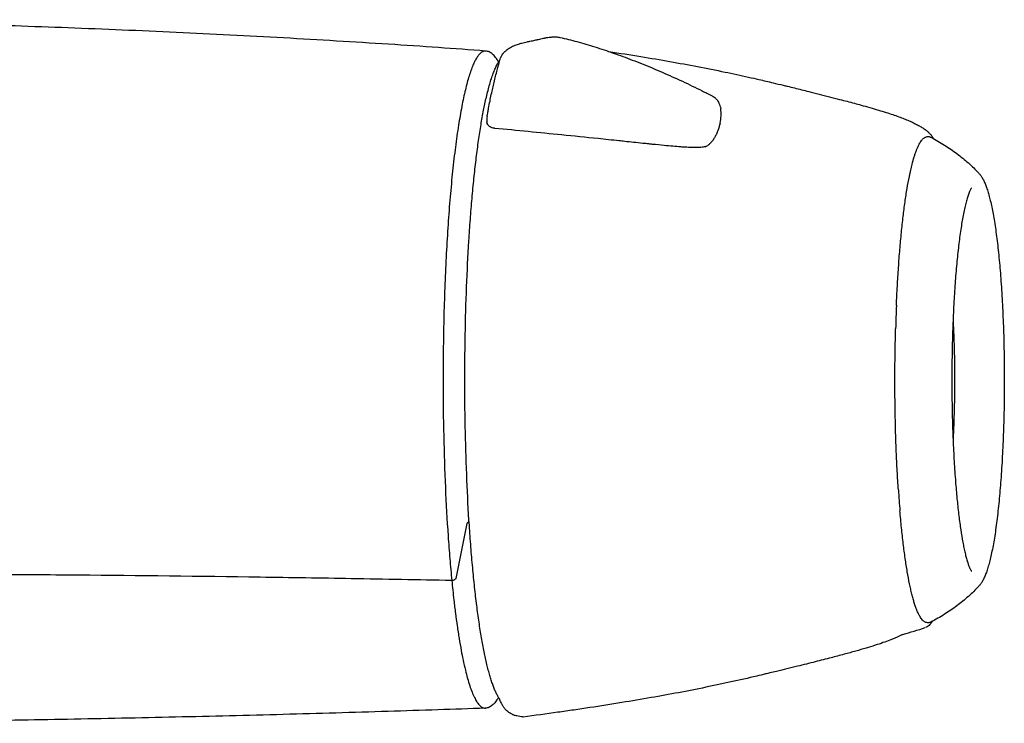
# Model space of a CAD drawing. Header units: millimetres. Extents: x -123 to 123, y -86 to 33.
# Tile 2 of 2: x 33 to 123, y -31 to 33. Entities that reach past the tile are written whole.
import ezdxf

# ---------------------------------------------------------------- set-up
doc = ezdxf.new("R2010")
doc.units = ezdxf.units.MM
doc.header["$MEASUREMENT"] = 0
doc.layers.add('PLANNING', color=1, linetype='Continuous')

# ---------------------------------------------------------------- blocks, each defined once
blk = doc.blocks.new('82401000_f')
at = {"layer": 'PLANNING'}
for p, q in [((73.968, -12.861), (72.951, -17.89)), ((75.659, -29.791), (75.665, -29.791)), ((79.136, -30.605), (79.11, -30.579))]:
    blk.add_line(p, q, dxfattribs=at)
for centre, radius, start, end in [((78.239, 24.013), 2.456, 169.87595, 175.97821), ((93.532, 24.692), 3.752, 346.94716, 7.30783), ((77.152, 24.089), 1.367, 175.97821, 179.1009), ((87.789, 25.154), 12.049, 184.96945, 185.72574), ((116.049, 22.26), 0.7, 30.99351, 39.50127), ((113.434, 20.694), 3.748, 27.48228, 30.87384), ((95.497, 22.687), 1.052, 287.54726, 299.16663), ((264.22, 0.773), 150.984, 177.59039, 178.40346), ((230.558, -1.958), 117.271, 183.8264, 184.30351), ((219.848, -2.759), 106.531, 184.30599, 184.81663), ((43.927, 212.636), 245.852, 286.55138, 287.05123)]:
    blk.add_arc(centre, radius, start, end, dxfattribs=at)
for points, knots in [([(75.688, 30.449), (74.247, 30.558), (71.276, 30.774), (66.716, 31.08), (61.98, 31.376), (55.493, 31.75), (47.284, 32.168), (37.448, 32.585), (27.725, 32.913), (18.226, 33.148), (9.01, 33.29), (2.961, 33.323), (0, 33.323)], [-75.75907, -75.75907, -75.75907, -75.75907, -71.421513, -66.823664, -62.048426, -57.186692, -47.329435, -37.391085, -27.651872, -18.144757, -8.884, 0, 0, 0, 0]), ([(76.988, 29.611), (77.009, 29.686), (77.042, 29.782), (77.095, 29.906), (77.161, 30.037), (77.25, 30.179), (77.379, 30.341), (77.516, 30.478), (77.68, 30.612), (77.861, 30.733), (78.06, 30.842), (78.273, 30.939), (78.487, 31.022), (78.737, 31.105), (78.991, 31.177), (79.255, 31.244), (79.454, 31.289), (79.616, 31.324), (79.856, 31.375), (80.165, 31.437), (80.581, 31.523), (80.839, 31.581), (80.991, 31.619)], [6.436546, 6.436546, 6.436546, 6.436546, 6.640643, 6.741245, 6.840423, 7.079668, 7.243317, 7.462731, 7.658769, 7.879662, 8.114923, 8.338816, 8.581947, 8.801282, 9.130151, 9.374423, 9.617886, 9.742068, 9.871649, 10.353063, 10.687986, 11.146598, 11.146598, 11.146598, 11.146598]), ([(80.991, 31.619), (81.02, 31.626), (81.069, 31.639), (81.162, 31.66), (81.306, 31.69), (81.426, 31.71), (81.521, 31.718)], [11.1465981, 11.1465981, 11.1465981, 11.1465981, 11.2258843, 11.2990806, 11.4329039, 11.6652212, 11.6652212, 11.6652212, 11.6652212]), ([(81.521, 31.718), (81.599, 31.725), (81.71, 31.734), (81.901, 31.745), (82.099, 31.751), (82.311, 31.74), (82.441, 31.719), (82.503, 31.704)], [11.6652212, 11.6652212, 11.6652212, 11.6652212, 11.8514297, 11.9976887, 12.2394934, 12.446531, 12.6329358, 12.6329358, 12.6329358, 12.6329358]), ([(82.503, 31.704), (83.028, 31.584), (84.099, 31.313), (85.729, 30.833), (87.421, 30.271), (89.175, 29.626), (90.981, 28.901), (92.816, 28.106), (94.34, 27.397), (95.542, 26.808), (96.134, 26.511), (96.462, 26.338)], [12.632936, 12.632936, 12.632936, 12.632936, 14.244205, 15.94494, 17.72946, 19.592992, 21.550942, 23.566535, 25.592877, 26.592719, 27.580297, 27.580297, 27.580297, 27.580297]), ([(75.688, 30.449), (75.661, 30.451), (75.6, 30.45), (75.507, 30.431), (75.411, 30.393), (75.315, 30.337), (75.22, 30.264), (75.126, 30.172), (75.032, 30.063), (74.938, 29.936), (74.808, 29.735), (74.65, 29.438), (74.469, 29.025), (74.29, 28.544), (74.115, 27.996), (73.943, 27.382), (73.775, 26.699), (73.611, 25.954), (73.453, 25.15), (73.302, 24.301), (73.1, 23.042), (72.865, 21.33), (72.615, 19.115), (72.396, 16.731), (72.207, 14.188), (72.05, 11.513), (71.928, 8.729), (71.841, 5.864), (71.79, 2.945), (71.78, 0.985), (71.782, 0)], [-31.221187, -31.221187, -31.221187, -31.221187, -31.137602, -31.040288, -30.938127, -30.828404, -30.708936, -30.578044, -30.434436, -30.277134, -30.105393, -29.716889, -29.266792, -28.754077, -28.178419, -27.539939, -26.841716, -26.069177, -25.251375, -24.382197, -23.485331, -21.423754, -19.199608, -16.798101, -14.241007, -11.552302, -8.757455, -5.882356, -2.95397, 0, 0, 0, 0]), ([(76.869, 29.447), (76.826, 29.524), (76.741, 29.668), (76.605, 29.865), (76.465, 30.033), (76.321, 30.173), (76.171, 30.286), (76.016, 30.37), (75.857, 30.426), (75.748, 30.444), (75.688, 30.449)], [-1.608721, -1.608721, -1.608721, -1.608721, -1.343686, -1.107566, -0.891093, -0.689571, -0.503703, -0.329748, -0.163007, 0, 0, 0, 0]), ([(86.991, 30.409), (87.972, 30.259), (89.841, 29.964), (93.398, 29.361), (96.328, 28.805), (98.725, 28.299), (99.76, 28.072), (100.872, 27.819), (101.932, 27.57), (102.798, 27.362), (103.45, 27.203), (104.231, 27.011), (105.52, 26.693), (106.901, 26.345), (108.301, 25.984), (109.27, 25.728), (110.192, 25.476), (110.927, 25.271), (111.692, 25.047), (112.39, 24.832), (113.011, 24.63), (113.562, 24.438), (114.064, 24.25), (114.519, 24.063), (114.932, 23.877), (115.303, 23.69), (115.58, 23.532), (115.784, 23.403), (115.932, 23.303), (116.064, 23.205), (116.224, 23.077), (116.399, 22.92), (116.529, 22.778), (116.588, 22.706)], [0, 0, 0, 0, 2.977234, 5.675969, 10.822687, 11.924108, 13.024898, 14.002558, 15.345479, 16.291581, 16.673047, 17.359659, 18.702222, 20.65637, 21.633434, 23.037941, 23.663367, 24.502841, 25.325953, 26.056044, 26.693652, 27.284516, 27.80577, 28.302091, 28.759386, 29.165738, 29.547006, 29.71644, 29.889172, 30.08323, 30.209112, 30.504922, 30.78589, 30.78589, 30.78589, 30.78589]), ([(75.72, 26.071), (75.767, 26.278), (75.862, 26.679), (76.013, 27.255), (76.169, 27.783), (76.327, 28.258), (76.488, 28.68), (76.65, 29.048), (76.816, 29.366), (76.935, 29.555), (76.997, 29.641)], [0, 0, 0, 0, 0.636581, 1.235024, 1.785768, 2.288693, 2.737116, 3.140793, 3.494687, 3.81101, 3.81101, 3.81101, 3.81101]), ([(76.338, 27.055), (76.357, 27.141), (76.398, 27.316), (76.483, 27.676), (76.598, 28.142), (76.774, 28.815), (76.904, 29.305), (76.988, 29.611)], [3.808775, 3.808775, 3.808775, 3.808775, 4.071772, 4.34918, 4.918317, 5.512368, 6.436546, 6.436546, 6.436546, 6.436546]), ([(75.821, 24.444), (75.845, 24.577), (75.891, 24.833), (75.978, 25.307), (76.12, 26.046), (76.249, 26.66), (76.338, 27.055)], [1.147164, 1.147164, 1.147164, 1.147164, 1.551686, 1.925691, 2.595066, 3.808775, 3.808775, 3.808775, 3.808775]), ([(96.462, 26.338), (96.508, 26.314), (96.526, 26.304), (96.561, 26.285), (96.613, 26.254), (96.656, 26.227), (96.682, 26.208)], [27.5802967, 27.5802967, 27.5802967, 27.5802967, 27.612948, 27.6430939, 27.6978037, 27.7948003, 27.7948003, 27.7948003, 27.7948003]), ([(96.682, 26.208), (96.69, 26.202), (96.705, 26.191), (96.735, 26.167), (96.784, 26.125), (96.823, 26.086), (96.849, 26.053)], [27.7948003, 27.7948003, 27.7948003, 27.7948003, 27.824406, 27.8529691, 27.908537, 28.01776, 28.01776, 28.01776, 28.01776]), ([(76.907, -28.863), (76.856, -28.782), (76.753, -28.605), (76.61, -28.315), (76.469, -27.986), (76.33, -27.62), (76.194, -27.216), (76.06, -26.772), (75.928, -26.291), (75.749, -25.575), (75.536, -24.592), (75.297, -23.301), (75.072, -21.877), (74.862, -20.327), (74.667, -18.659), (74.489, -16.876), (74.328, -14.99), (74.136, -12.318), (73.95, -8.82), (73.814, -4.489), (73.772, -0.789), (73.781, 2.196), (73.821, 5.162), (73.922, 8.773), (74.097, 12.303), (74.28, 15.002), (74.434, 16.911), (74.606, 18.726), (74.796, 20.43), (75.001, 22.021), (75.221, 23.488), (75.456, 24.827), (75.629, 25.67), (75.719, 26.069)], [40.897351, 40.897351, 40.897351, 40.897351, 41.186751, 41.511124, 41.868193, 42.25927, 42.684992, 43.145571, 43.65195, 44.182413, 45.358878, 46.667749, 48.121456, 49.683114, 51.359667, 53.160111, 55.057081, 57.038967, 61.19655, 65.565578, 70.037499, 72.296253, 74.521818, 78.934751, 83.133962, 85.123888, 87.049252, 88.881086, 90.592547, 92.193813, 93.690648, 95.043098, 96.271657, 96.271657, 96.271657, 96.271657]), ([(96.849, 26.053), (96.876, 26.021), (96.921, 25.963), (97.004, 25.838), (97.096, 25.662), (97.187, 25.426), (97.233, 25.258), (97.254, 25.169)], [28.01776, 28.01776, 28.01776, 28.01776, 28.1268367, 28.2379356, 28.4692794, 28.7208811, 28.9936338, 28.9936338, 28.9936338, 28.9936338]), ([(76.211, 23.442), (76.182, 23.455), (76.127, 23.484), (76.027, 23.551), (75.922, 23.649), (75.835, 23.792), (75.806, 23.897), (75.8, 23.952)], [0, 0, 0, 0, 0.0953245, 0.186122, 0.3599757, 0.5238828, 0.6826746, 0.6826746, 0.6826746, 0.6826746]), ([(97.187, 23.844), (97.173, 23.781), (97.144, 23.661), (97.081, 23.43), (96.992, 23.158), (96.864, 22.846), (96.718, 22.557), (96.552, 22.294), (96.4, 22.102), (96.277, 21.971), (96.19, 21.892), (96.102, 21.824), (96.041, 21.785), (96.01, 21.768)], [30.32711, 30.32711, 30.32711, 30.32711, 30.52324, 30.695752, 31.045372, 31.382093, 31.706704, 32.01563, 32.314688, 32.440351, 32.555255, 32.666417, 32.772229, 32.772229, 32.772229, 32.772229]), ([(76.525, 23.361), (76.511, 23.362), (76.484, 23.365), (76.43, 23.374), (76.338, 23.394), (76.262, 23.419), (76.214, 23.44)], [52.3692158, 52.3692158, 52.3692158, 52.3692158, 52.4108067, 52.4525345, 52.5339302, 52.6916179, 52.6916179, 52.6916179, 52.6916179]), ([(95.815, 21.684), (95.757, 21.665), (95.631, 21.635), (95.423, 21.609), (95.221, 21.599), (95.033, 21.597), (94.79, 21.598), (94.541, 21.605), (94.25, 21.618), (93.962, 21.634), (93.488, 21.665), (92.842, 21.718), (91.978, 21.798), (91.236, 21.872), (90.591, 21.938), (90.009, 21.999), (89.275, 22.076), (88.541, 22.154), (87.456, 22.268), (85.526, 22.469), (81.728, 22.857), (78.568, 23.165), (76.525, 23.361)], [32.985589, 32.985589, 32.985589, 32.985589, 33.166133, 33.373603, 33.614923, 33.77129, 33.93968, 34.343802, 34.516664, 34.815076, 35.209806, 35.941116, 36.757576, 37.814979, 38.175662, 38.704774, 39.570832, 40.388815, 40.918141, 42.843275, 46.212894, 52.369216, 52.369216, 52.369216, 52.369216]), ([(114.807, 20.061), (114.866, 20.292), (114.957, 20.626), (115.094, 21.048), (115.194, 21.326), (115.295, 21.576), (115.398, 21.798), (115.502, 21.993), (115.608, 22.162), (115.716, 22.305), (115.827, 22.42), (115.94, 22.509), (116.057, 22.572), (116.178, 22.607), (116.3, 22.614), (116.422, 22.593), (116.499, 22.561), (116.536, 22.542)], [43.042734, 43.042734, 43.042734, 43.042734, 43.759257, 44.079164, 44.374377, 44.645278, 44.887877, 45.108476, 45.308298, 45.485898, 45.645161, 45.787484, 45.917347, 46.041247, 46.161315, 46.283008, 46.408935, 46.408935, 46.408935, 46.408935]), ([(116.536, 22.542), (116.749, 22.43), (117.167, 22.202), (117.972, 21.72), (118.923, 21.069), (119.977, 20.209), (120.62, 19.582), (120.923, 19.258)], [46.408935, 46.408935, 46.408935, 46.408935, 47.13153, 47.837233, 49.224156, 50.584414, 51.915377, 51.915377, 51.915377, 51.915377]), ([(114.555, 18.946), (114.565, 18.997), (114.585, 19.096), (114.626, 19.288), (114.696, 19.61), (114.761, 19.883), (114.807, 20.061)], [41.899854, 41.899854, 41.899854, 41.899854, 42.056075, 42.200949, 42.490969, 43.042734, 43.042734, 43.042734, 43.042734]), ([(120.923, 19.258), (120.986, 19.19), (121.109, 19.038), (121.274, 18.777), (121.429, 18.471), (121.577, 18.116), (121.719, 17.708), (121.857, 17.243), (121.99, 16.721), (122.119, 16.141), (122.244, 15.502), (122.409, 14.539), (122.554, 13.503), (122.685, 12.401), (122.812, 11.183), (122.892, 10.249), (122.94, 9.612)], [0, 0, 0, 0, 0.278287, 0.583645, 0.926481, 1.304985, 1.737708, 2.222156, 2.760778, 3.352446, 4.004374, 4.712229, 6.28566, 7.142213, 8.042053, 9.956787, 9.956787, 9.956787, 9.956787]), ([(113.37, 7.121), (113.395, 7.717), (113.451, 8.884), (113.556, 10.598), (113.679, 12.232), (113.821, 13.783), (113.979, 15.236), (114.152, 16.581), (114.339, 17.805), (114.481, 18.58), (114.555, 18.946)], [30.004614, 30.004614, 30.004614, 30.004614, 31.795218, 33.51045, 35.153323, 36.711848, 38.183902, 39.537887, 40.777858, 41.899854, 41.899854, 41.899854, 41.899854]), ([(120.258, 17.892), (120.256, 17.89), (120.252, 17.885), (120.244, 17.875), (120.228, 17.851), (120.191, 17.793), (120.139, 17.695), (120.077, 17.558), (119.988, 17.337), (119.879, 17.015), (119.755, 16.578), (119.633, 16.079), (119.516, 15.522), (119.402, 14.911), (119.294, 14.249), (119.191, 13.542), (119.058, 12.512), (118.909, 11.124), (118.759, 9.349), (118.638, 7.456), (118.545, 5.471), (118.483, 3.422), (118.453, 1.33), (118.453, -0.778), (118.486, -2.871), (118.549, -4.921), (118.642, -6.897), (118.726, -8.188), (118.774, -8.817)], [0, 0, 0, 0, 0.007611, 0.017363, 0.040276, 0.093681, 0.222072, 0.37437, 0.545877, 0.936146, 1.394556, 1.906979, 2.477412, 3.101001, 3.772666, 4.488366, 5.244348, 6.889119, 8.676391, 10.588519, 12.578066, 14.637609, 16.739508, 18.852828, 20.961931, 23.019442, 25.004759, 26.898116, 26.898116, 26.898116, 26.898116]), ([(122.94, 9.612), (122.994, 8.902), (123.087, 7.442), (123.187, 5.205), (123.249, 2.89), (123.272, 0.533), (123.256, -1.828), (123.201, -4.153), (123.108, -6.407), (122.979, -8.543), (122.816, -10.528), (122.652, -12.072), (122.504, -13.215), (122.389, -13.995), (122.269, -14.719), (122.142, -15.384), (122.012, -15.986), (121.876, -16.528), (121.736, -17.011), (121.59, -17.437), (121.439, -17.805), (121.281, -18.121), (121.113, -18.388), (120.988, -18.543), (120.923, -18.613)], [0, 0, 0, 0, 2.136721, 4.387872, 6.716939, 9.085704, 11.459505, 13.797547, 16.064829, 18.22614, 20.215205, 22.041041, 22.884683, 23.671627, 24.407432, 25.085258, 25.700656, 26.256499, 26.760285, 27.208565, 27.607102, 27.954777, 28.266721, 28.552025, 28.552025, 28.552025, 28.552025]), ([(118.563, 5.769), (118.574, 5.551), (118.596, 5.112), (118.634, 4.22), (118.686, 2.624), (118.703, 1.247), (118.703, 0.323)], [0, 0, 0, 0, 0.657125, 1.318709, 2.676479, 5.449205, 5.449205, 5.449205, 5.449205]), ([(113.549, -9.784), (113.51, -9.206), (113.44, -8.035), (113.328, -5.631), (113.24, -2.541), (113.219, 1.209), (113.26, 3.727), (113.295, 4.98)], [13.091464, 13.091464, 13.091464, 13.091464, 14.827905, 16.61122, 20.309473, 24.1021, 27.862035, 27.862035, 27.862035, 27.862035]), ([(71.782, 0), (71.784, -1.615), (71.821, -4.802), (71.972, -9.473), (72.179, -13.226), (72.393, -16.07), (72.515, -17.428), (72.58, -18.09)], [-18.113816, -18.113816, -18.113816, -18.113816, -13.268508, -8.553764, -4.092924, -1.99292, 0, 0, 0, 0]), ([(118.703, 0.323), (118.703, 0.09), (118.701, -0.375), (118.693, -1.299), (118.662, -2.883), (118.61, -4.234), (118.563, -5.124)], [0, 0, 0, 0, 0.697642, 1.393622, 2.773893, 5.449109, 5.449109, 5.449109, 5.449109]), ([(118.774, -8.817), (118.813, -9.338), (118.897, -10.34), (119.025, -11.566), (119.137, -12.486), (119.249, -13.317), (119.372, -14.101), (119.507, -14.832), (119.609, -15.323), (119.714, -15.77), (119.821, -16.172), (119.93, -16.526), (120.025, -16.789), (120.102, -16.97), (120.156, -17.083), (120.201, -17.164), (120.232, -17.213), (120.247, -17.234), (120.254, -17.243), (120.258, -17.246)], [0, 0, 0, 0, 1.566338, 3.016637, 3.698398, 4.346743, 5.532911, 6.07726, 6.577733, 7.036507, 7.454202, 7.827043, 8.147515, 8.291364, 8.416813, 8.524788, 8.569705, 8.589009, 8.603572, 8.603572, 8.603572, 8.603572]), ([(115.244, -20.804), (115.202, -20.7), (115.12, -20.481), (115.005, -20.131), (114.892, -19.744), (114.781, -19.32), (114.672, -18.861), (114.526, -18.18), (114.354, -17.245), (114.164, -16.024), (113.989, -14.683), (113.83, -13.229), (113.737, -12.223), (113.693, -11.704)], [1.90969, 1.90969, 1.90969, 1.90969, 2.246361, 2.610939, 3.015467, 3.4538, 3.925442, 4.43008, 5.54551, 6.77735, 8.136088, 9.602121, 11.165489, 11.165489, 11.165489, 11.165489]), ([(74.171, -12.716), (74.138, -12.721), (74.108, -12.729), (74.05, -12.755), (74.024, -12.772), (73.985, -12.813), (73.973, -12.836), (73.968, -12.861)], [-5.1308406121, -5.1308406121, -5.1308406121, -5.1308406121, -5.1307383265, -5.1307383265, -5.130622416, -5.130622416, -5.1305064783, -5.1305064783, -5.1305064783, -5.1305064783]), ([(72.58, -18.09), (69.505, -18.031), (63.647, -17.923), (52.232, -17.744), (41.12, -17.618), (29.75, -17.538), (20.826, -17.498), (10.82, -17.475), (3.854, -17.473), (0, -17.473)], [-72.583927, -72.583927, -72.583927, -72.583927, -63.355997, -55.007347, -38.336369, -30.018195, -20.897223, -11.561281, 0, 0, 0, 0]), ([(72.951, -17.89), (72.94, -17.948), (72.895, -18), (72.76, -18.073), (72.672, -18.091), (72.58, -18.09)], [0, 0, 0, 0, 0.0002742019, 0.0002742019, 0.0005490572, 0.0005490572, 0.0005490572, 0.0005490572]), ([(72.58, -18.09), (72.639, -18.685), (72.746, -19.698), (72.914, -21.078), (73.075, -22.256), (73.247, -23.381), (73.429, -24.432), (73.618, -25.394), (73.81, -26.249), (74.013, -27.035), (74.216, -27.711), (74.393, -28.209), (74.54, -28.563), (74.649, -28.8), (74.76, -29.014), (74.867, -29.194), (74.973, -29.35), (75.085, -29.488), (75.203, -29.606), (75.323, -29.696), (75.444, -29.758), (75.557, -29.788), (75.629, -29.792), (75.659, -29.791)], [187.296597, 187.296597, 187.296597, 187.296597, 189.092537, 190.351983, 191.465113, 192.659788, 193.767985, 194.664414, 195.601762, 196.393662, 197.099709, 197.718967, 197.978298, 198.251603, 198.500721, 198.699274, 198.88021, 199.066433, 199.232337, 199.380327, 199.513848, 199.637605, 199.729359, 199.729359, 199.729359, 199.729359]), ([(120.923, -18.613), (120.771, -18.774), (120.461, -19.092), (119.805, -19.704), (118.923, -20.425), (117.773, -21.211), (116.958, -21.676), (116.536, -21.897)], [0, 0, 0, 0, 0.664538, 1.33104, 2.691343, 4.078295, 5.506442, 5.506442, 5.506442, 5.506442]), ([(115.534, -21.398), (115.521, -21.377), (115.496, -21.335), (115.447, -21.245), (115.357, -21.071), (115.289, -20.914), (115.244, -20.804)], [1.2473069, 1.2473069, 1.2473069, 1.2473069, 1.3214314, 1.3953431, 1.5541126, 1.9096897, 1.9096897, 1.9096897, 1.9096897]), ([(116.535, -21.897), (116.495, -21.918), (116.41, -21.952), (116.276, -21.971), (116.141, -21.955), (116.01, -21.906), (115.884, -21.825), (115.762, -21.712), (115.643, -21.568), (115.57, -21.458), (115.534, -21.398)], [0, 0, 0, 0, 0.138103, 0.271279, 0.402793, 0.54167, 0.688768, 0.852129, 1.03775, 1.247307, 1.247307, 1.247307, 1.247307]), ([(116.677, -21.822), (116.653, -21.861), (116.604, -21.934), (116.505, -22.066), (116.377, -22.205), (116.21, -22.332), (116.089, -22.387), (116.029, -22.406)], [0, 0, 0, 0, 0.1351148, 0.2631095, 0.4951407, 0.7011706, 0.8904821, 0.8904821, 0.8904821, 0.8904821]), ([(113.964, -23.029), (113.931, -23.046), (113.734, -23.145), (113.438, -23.28), (113.074, -23.433), (112.666, -23.595), (112.112, -23.797), (111.378, -24.042), (110.55, -24.297), (109.603, -24.572), (108.532, -24.867), (107.289, -25.195), (105.863, -25.559), (104.194, -25.974), (102.805, -26.312), (101.829, -26.547), (101.225, -26.692), (100.036, -26.974), (98.602, -27.302), (97.044, -27.639), (94.613, -28.145), (91.654, -28.701), (88.105, -29.298), (85.735, -29.669), (83.771, -29.961), (81.736, -30.254), (80.19, -30.464), (79.136, -30.605)], [2.144825, 2.144825, 2.144825, 2.144825, 2.256185, 2.80844, 3.120038, 3.43942, 4.124949, 4.888629, 5.760708, 6.726478, 7.846817, 9.090903, 10.583504, 12.262089, 14.250207, 14.871596, 15.275519, 16.114282, 18.537263, 19.686459, 20.897464, 25.987372, 28.717322, 31.695028, 33.183733, 34.672258, 37.863463, 37.863463, 37.863463, 37.863463]), ([(76.865, -28.795), (76.822, -28.873), (76.736, -29.019), (76.596, -29.217), (76.453, -29.387), (76.305, -29.528), (76.15, -29.64), (75.99, -29.722), (75.826, -29.774), (75.715, -29.789), (75.659, -29.791)], [0, 0, 0, 0, 0.267171, 0.506962, 0.726898, 0.931859, 1.121155, 1.298568, 1.468701, 1.635216, 1.635216, 1.635216, 1.635216]), ([(77.292, -29.627), (77.271, -29.593), (77.236, -29.532), (77.187, -29.442), (77.128, -29.331), (77.032, -29.139), (76.955, -28.972), (76.907, -28.863)], [40.0416669, 40.0416669, 40.0416669, 40.0416669, 40.1615468, 40.2534912, 40.3479509, 40.5401291, 40.8973509, 40.8973509, 40.8973509, 40.8973509]), ([(75.654, -29.791), (74.205, -29.844), (71.233, -29.948), (65.056, -30.149), (57.035, -30.38), (47.231, -30.622), (37.418, -30.822), (27.735, -30.98), (18.246, -31.093), (9.018, -31.162), (2.954, -31.177), (0, -31.178)], [0, 0, 0, 0, 4.349306, 8.920455, 18.542053, 28.422948, 38.341224, 47.984708, 57.477993, 66.809087, 75.67017, 75.67017, 75.67017, 75.67017]), ([(79.11, -30.579), (79.011, -30.577), (78.819, -30.562), (78.585, -30.519), (78.408, -30.471), (78.29, -30.431), (78.166, -30.381), (77.931, -30.27), (77.676, -30.09), (77.44, -29.84), (77.339, -29.7), (77.292, -29.627)], [37.900296, 37.900296, 37.900296, 37.900296, 38.195901, 38.477479, 38.611919, 38.746685, 38.852584, 39.011721, 39.525459, 39.781796, 40.041667, 40.041667, 40.041667, 40.041667])]:
    blk.add_open_spline(points, degree=3, knots=knots, dxfattribs=at)

msp = doc.modelspace()

# ---------------------------------------------------------------- block references
msp.add_blockref('82401000_f', (0, 0))

doc.saveas('drawing.dxf')
